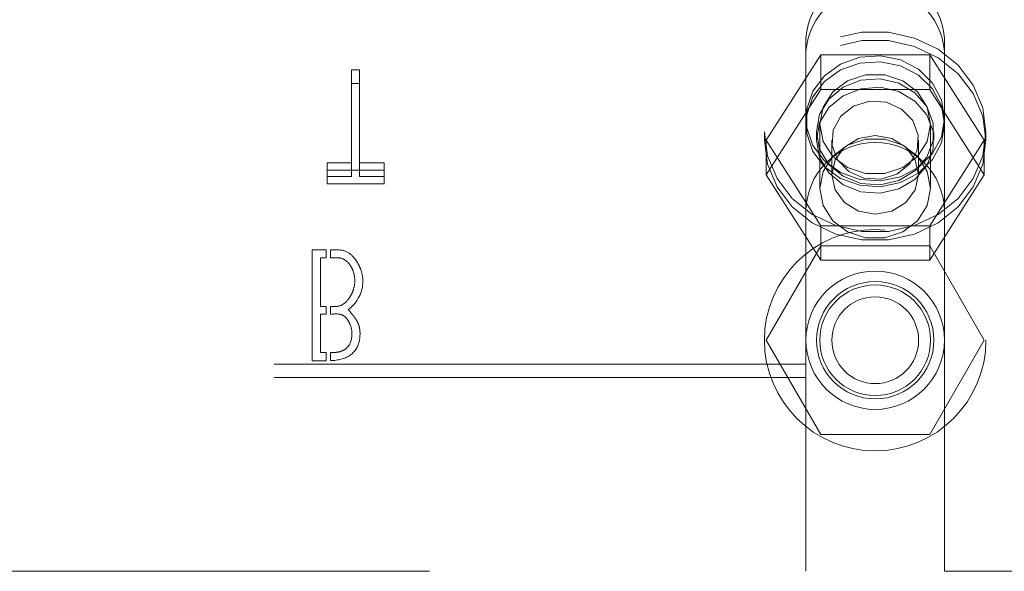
# Model space of a CAD drawing. Header units: inches. Extents: x 0.2 to 10.8, y 0.2 to 8.2.
# Tile 10 of 103: x 3.959 to 4.144, y 2.087 to 2.191. Entities that reach past the tile are written whole.
import ezdxf

# ---------------------------------------------------------------- set-up
doc = ezdxf.new("R2010")
doc.units = ezdxf.units.IN
doc.header["$MEASUREMENT"] = 0
doc.linetypes.add('HIDDEN', pattern=[0.075, 0.05, -0.025])

msp = doc.modelspace()

# ---------------------------------------------------------------- linework, layer by layer
at = {"color": 7, "linetype": 'HIDDEN', "lineweight": 18}
for p, q in [((4.1065221, 2.1873944), (4.1065221, 2.1848587)), ((4.1325638, 2.1873944), (4.1325638, 2.1848587)), ((4.099047, 2.1681555), (4.109295, 2.1842424)), ((4.1065221, 2.1547176), (4.1065221, 2.1848587)), ((4.109295, 2.1842424), (4.109295, 2.1777271)), ((4.109295, 2.1842424), (4.1297909, 2.1842424)), ((4.1297909, 2.1842424), (4.1297909, 2.1777271)), ((4.1297909, 2.1842424), (4.1400389, 2.1681555)), ((4.1325638, 2.1547176), (4.1325638, 2.1848587)), ((4.0210533, 2.1813898), (4.0210533, 2.1788541)), ((4.0225334, 2.1813898), (4.0210533, 2.1813898)), ((4.0225334, 2.1813898), (4.0225334, 2.1788541)), ((4.0210533, 2.1788541), (4.0225334, 2.1788541)), ((4.0210533, 2.1613432), (4.0210533, 2.1788541)), ((4.0225334, 2.1788541), (4.0225334, 2.1613432)), ((4.099047, 2.1616401), (4.109295, 2.1777271)), ((4.109295, 2.1777271), (4.1297909, 2.1777271)), ((4.1297909, 2.1777271), (4.1400389, 2.1616401)), ((4.1091263, 2.1711754), (4.1091263, 2.1590692)), ((4.1299596, 2.1590692), (4.1299596, 2.1711754)), ((4.0987096, 2.1697403), (4.0987096, 2.1681555)), ((4.1085013, 2.1697403), (4.1085013, 2.1681555)), ((4.1305846, 2.1681555), (4.1305846, 2.1697403)), ((4.1403763, 2.1681555), (4.1403763, 2.1697403)), ((4.099047, 2.1681555), (4.099047, 2.1616401)), ((4.109295, 2.1520685), (4.099047, 2.1681555)), ((4.1113805, 2.1681555), (4.1113805, 2.1616401)), ((4.1277055, 2.1616401), (4.1277055, 2.1681555)), ((4.1400389, 2.1681555), (4.1297909, 2.1520685)), ((4.1400389, 2.1681555), (4.1400389, 2.1616401)), ((4.0164845, 2.1638789), (4.0164845, 2.1613432)), ((4.0210533, 2.1638789), (4.0164845, 2.1638789)), ((4.0271987, 2.1638789), (4.0225334, 2.1638789)), ((4.0271987, 2.1638789), (4.0271987, 2.1613432)), ((4.0164845, 2.1625084), (4.0271987, 2.1625084)), ((4.0164845, 2.1613432), (4.0210533, 2.1613432)), ((4.0164845, 2.1599727), (4.0164845, 2.1613432)), ((4.0225334, 2.1613432), (4.0271987, 2.1613432)), ((4.0271987, 2.1613432), (4.0271987, 2.1599727)), ((4.109295, 2.1455532), (4.099047, 2.1616401)), ((4.1400389, 2.1616401), (4.1297909, 2.1455532)), ((4.0271987, 2.1599727), (4.0164845, 2.1599727)), ((4.1065221, 2.1547176), (4.1065221, 2.0870093)), ((4.1325638, 2.1547176), (4.1325638, 2.0870093)), ((4.1297909, 2.1520685), (4.109295, 2.1520685)), ((4.109295, 2.1520685), (4.109295, 2.1455532)), ((4.1297909, 2.1520685), (4.1297909, 2.1455532)), ((4.109295, 2.1482593), (4.099047, 2.1305093)), ((4.1297909, 2.1482593), (4.109295, 2.1482593)), ((4.1400389, 2.1305093), (4.1297909, 2.1482593)), ((4.0136306, 2.1474955), (4.0162884, 2.1474955)), ((4.0136306, 2.1266622), (4.0136306, 2.1474955)), ((4.0162884, 2.1474955), (4.0162884, 2.1460316)), ((4.0171217, 2.1460316), (4.0171217, 2.1474955)), ((4.015191, 2.1460316), (4.015191, 2.1368617)), ((4.0162884, 2.1460316), (4.015191, 2.1460316)), ((4.1297909, 2.1455532), (4.109295, 2.1455532)), ((4.015191, 2.1368617), (4.0162884, 2.1368617)), ((4.015191, 2.1354299), (4.015191, 2.1281744)), ((4.0162884, 2.1354299), (4.015191, 2.1354299)), ((4.0162884, 2.1368617), (4.0162884, 2.1354299)), ((4.0171217, 2.1354299), (4.0171217, 2.1368617)), ((4.099047, 2.1305093), (4.109295, 2.1127593)), ((4.1297909, 2.1127593), (4.1400389, 2.1305093)), ((4.015191, 2.1281744), (4.0162884, 2.1281744)), ((4.0162884, 2.1281744), (4.0162884, 2.1266622)), ((4.0171217, 2.1266695), (4.0171217, 2.1281744)), ((4.1065221, 2.1260298), (3.9357305, 2.1260298)), ((4.0162884, 2.1266622), (4.0136306, 2.1266622)), ((4.2607096, 2.1260298), (4.1325638, 2.1260298)), ((4.1065221, 2.1234941), (3.9357305, 2.1234941)), ((4.2607096, 2.1234941), (4.1325638, 2.1234941)), ((4.109295, 2.1127593), (4.1297909, 2.1127593)), ((3.9357305, 2.0870093), (4.1065221, 2.0870093)), ((4.1325638, 2.0870093), (4.2607096, 2.0870093))]:
    msp.add_line(p, q, dxfattribs=at)
at = {"color": 7, "linetype": 'HIDDEN', "lineweight": 18, "flags": 128}
for points in [[(4.0987096, 2.1697403), (4.099315, 2.1652217), (4.101096, 2.1609657), (4.103949, 2.1572196), (4.1077083, 2.1542012), (4.1121554, 2.1520859), (4.1170318, 2.1509966), (4.1220541, 2.1509966), (4.1269306, 2.1520859), (4.1313776, 2.1542012), (4.1351369, 2.1572196), (4.13799, 2.1609657), (4.1397709, 2.1652217), (4.1403763, 2.1697403), (4.1397709, 2.1742589), (4.13799, 2.1785149), (4.1351369, 2.182261), (4.1313776, 2.1852794), (4.1269306, 2.1873947), (4.1220541, 2.188484), (4.1170318, 2.188484), (4.1121554, 2.1873947), (4.1077083, 2.1852794), (4.103949, 2.182261), (4.101096, 2.1785149), (4.099315, 2.1742589), (4.0987096, 2.1697403)], [(4.0987096, 2.1681555), (4.099315, 2.1636369), (4.101096, 2.1593808), (4.103949, 2.1556348), (4.1077083, 2.1526164), (4.1121554, 2.1505011), (4.1170318, 2.1494117), (4.1220541, 2.1494117), (4.1269306, 2.1505011), (4.1313776, 2.1526164), (4.1351369, 2.1556348), (4.13799, 2.1593808), (4.1397709, 2.1636369), (4.1403763, 2.1681555), (4.1397709, 2.1726741), (4.13799, 2.1769301), (4.1351369, 2.1806762), (4.1313776, 2.1836946), (4.1269306, 2.1858099), (4.1220541, 2.1868992), (4.1170318, 2.1868992), (4.1121554, 2.1858099), (4.1077083, 2.1836946), (4.103949, 2.1806762), (4.101096, 2.1769301), (4.099315, 2.1726741), (4.0987096, 2.1681555)], [(4.1325638, 2.172276), (4.1319853, 2.1687976), (4.1303013, 2.1656283), (4.1276613, 2.1630497), (4.1243, 2.1612909), (4.120516, 2.1605081), (4.1166456, 2.160771), (4.1130325, 2.1620561), (4.109998, 2.1642494), (4.1078116, 2.1671558), (4.1066676, 2.1705172), (4.1066676, 2.1740348), (4.1078116, 2.1773962), (4.109998, 2.1803026), (4.1130325, 2.1824959), (4.1166456, 2.183781), (4.120516, 2.1840439), (4.1243, 2.1832611), (4.1276613, 2.1815023), (4.1303013, 2.1789237), (4.1319853, 2.1757544), (4.1325638, 2.172276)], [(4.1325638, 2.1711754), (4.1319853, 2.1676971), (4.1303013, 2.1645278), (4.1276613, 2.1619491), (4.1243, 2.1601903), (4.120516, 2.1594076), (4.1166456, 2.1596704), (4.1130325, 2.1609556), (4.109998, 2.1631488), (4.1078116, 2.1660552), (4.1066676, 2.1694166), (4.1066676, 2.1729343), (4.1078116, 2.1762957), (4.109998, 2.1792021), (4.1130325, 2.1813953), (4.1166456, 2.1826804), (4.120516, 2.1829433), (4.1243, 2.1821606), (4.1276613, 2.1804017), (4.1303013, 2.1778231), (4.1319853, 2.1746538), (4.1325638, 2.1711754)], [(4.1085013, 2.1697403), (4.1090996, 2.166491), (4.1108295, 2.1635938), (4.1135037, 2.1613626), (4.1168324, 2.1600394), (4.1204548, 2.1597673), (4.1239783, 2.160576), (4.1270213, 2.1623778), (4.1292538, 2.1649774), (4.130434, 2.1680932), (4.130434, 2.1713874), (4.1292538, 2.1745032), (4.1270213, 2.1771028), (4.1239783, 2.1789046), (4.1204548, 2.1797133), (4.1168324, 2.1794412), (4.1135037, 2.1781179), (4.1108295, 2.1758868), (4.1090996, 2.1729896), (4.1085013, 2.1697403)], [(4.1299596, 2.1711754), (4.1293314, 2.1679465), (4.1275226, 2.1651071), (4.1247513, 2.1629995), (4.1213518, 2.1618782), (4.1177341, 2.1618782), (4.1143346, 2.1629995), (4.1115633, 2.1651071), (4.1097545, 2.1679465), (4.1091263, 2.1711754), (4.1097545, 2.1744044), (4.1115633, 2.1772438), (4.1143346, 2.1793513), (4.1177341, 2.1804727), (4.1213518, 2.1804727), (4.1247513, 2.1793513), (4.1275226, 2.1772438), (4.1293314, 2.1744044), (4.1299596, 2.1711754)], [(4.1085013, 2.1681555), (4.1090996, 2.1649062), (4.1108295, 2.162009), (4.1135037, 2.1597778), (4.1168324, 2.1584545), (4.1204548, 2.1581825), (4.1239783, 2.1589912), (4.1270213, 2.160793), (4.1292538, 2.1633926), (4.130434, 2.1665084), (4.130434, 2.1698026), (4.1292538, 2.1729184), (4.1270213, 2.175518), (4.1239783, 2.1773198), (4.1204548, 2.1781284), (4.1168324, 2.1778564), (4.1135037, 2.1765331), (4.1108295, 2.174302), (4.1090996, 2.1714048), (4.1085013, 2.1681555)], [(4.1236242, 2.1617489), (4.1206084, 2.160821), (4.1174303, 2.1610098), (4.1145739, 2.1622865), (4.112474, 2.1644566), (4.1114503, 2.1671899), (4.1116586, 2.1700702), (4.1130672, 2.1726589), (4.1154617, 2.1745621), (4.1184775, 2.1754899), (4.1216556, 2.1753011), (4.124512, 2.1740245), (4.1266119, 2.1718543), (4.1276356, 2.1691211), (4.1274273, 2.1662408), (4.1260187, 2.163652), (4.1236242, 2.1617489)], [(4.1277055, 2.1616401), (4.1270841, 2.1588091), (4.1253147, 2.1564091), (4.1226666, 2.1548055), (4.119543, 2.1542424), (4.1164193, 2.1548055), (4.1137712, 2.1564091), (4.1120018, 2.1588091), (4.1113805, 2.1616401), (4.1120018, 2.1644711), (4.1137712, 2.1668711), (4.1164193, 2.1684747), (4.119543, 2.1690379), (4.1226666, 2.1684747), (4.1253147, 2.1668711), (4.1270841, 2.1644711), (4.1277055, 2.1616401)], [(4.1299596, 2.1590692), (4.1293314, 2.1558403), (4.1275226, 2.1530008), (4.1247513, 2.1508933), (4.1213518, 2.1497719), (4.1177341, 2.1497719), (4.1143346, 2.1508933), (4.1115633, 2.1530008), (4.1097545, 2.1558403), (4.1091263, 2.1590692), (4.1097545, 2.1622981), (4.1115633, 2.1651376), (4.1143346, 2.1672451), (4.1177341, 2.1683665), (4.1213518, 2.1683665), (4.1247513, 2.1672451), (4.1275226, 2.1651376), (4.1293314, 2.1622981), (4.1299596, 2.1590692)]]:
    msp.add_lwpolyline(points, dxfattribs=at)
at = {"color": 7, "linetype": 'HIDDEN', "lineweight": 18}
for radius in [0.0208333, 0.0130208, 0.0110417, 0.0104167, 0.0081625]:
    msp.add_circle((4.119543, 2.1305093), radius, dxfattribs=at)
for centre, radius, start, end in [((4.119543, 2.186464), 0.013054, 4.087218, 175.912782), ((4.119543, 2.1839283), 0.013054, 4.087218, 175.912782), ((4.119543, 2.1547176), 0.0130208, 0, 180)]:
    msp.add_arc(centre, radius, start, end, dxfattribs=at)
for points, knots in [([(4.0171217, 2.1474955), (4.0179274, 2.1474955), (4.0195445, 2.1476497), (4.0211601, 2.1466169), (4.0222662, 2.1450258), (4.0229614, 2.1435678), (4.0231865, 2.1424032), (4.0231865, 2.1416236)], [0, 0, 0, 0, 0.25, 0.5, 0.625, 0.75, 1, 1, 1, 1]), ([(4.0216743, 2.1416236), (4.0216743, 2.1422764), (4.0215207, 2.1432092), (4.0210568, 2.1442689), (4.0202794, 2.1454107), (4.0190143, 2.1461537), (4.017735, 2.1460316), (4.0171217, 2.1460316)], [0, 0, 0, 0, 0.25, 0.375, 0.5, 0.75, 1, 1, 1, 1]), ([(4.0171217, 2.1368617), (4.0177439, 2.1368617), (4.0189378, 2.1367863), (4.0201828, 2.137753), (4.0209849, 2.139002), (4.0215056, 2.1401385), (4.0216743, 2.1410301), (4.0216743, 2.1416236)], [0, 0, 0, 0, 0.25, 0.5, 0.625, 0.75, 1, 1, 1, 1]), ([(4.0204517, 2.1362665), (4.0210097, 2.1356137), (4.021522, 2.134959), (4.0219056, 2.1343971), (4.0220619, 2.1341614), (4.0225244, 2.1332406), (4.0227289, 2.1318716), (4.0224529, 2.1293251), (4.0208886, 2.1273323), (4.0185691, 2.1267189), (4.0171217, 2.1266695)], [0, 0, 0, 0, 0.125, 0.15625, 0.1875, 0.25, 0.375, 0.5, 0.75, 1, 1, 1, 1]), ([(4.0211434, 2.1317459), (4.0211434, 2.1322602), (4.0209961, 2.1330319), (4.020559, 2.1340005), (4.0198234, 2.1350936), (4.018772, 2.1355439), (4.0176522, 2.1354299), (4.0171217, 2.1354299)], [0, 0, 0, 0, 0.25, 0.375, 0.5, 0.75, 1, 1, 1, 1]), ([(4.0171217, 2.1281744), (4.0173801, 2.1281744), (4.0180546, 2.1281854), (4.0191428, 2.1283881), (4.0206405, 2.1291485), (4.0211434, 2.1305172), (4.0211434, 2.1317459)], [0, 0, 0, 0, 0.125, 0.25, 0.5, 1, 1, 1, 1])]:
    msp.add_open_spline(points, degree=3, knots=knots, dxfattribs=at)
msp.add_open_spline([(4.0231865, 2.1416236), (4.0231865, 2.1395483), (4.0222856, 2.1377626), (4.0204517, 2.1362665)], degree=3, dxfattribs=at)

doc.saveas('drawing.dxf')
